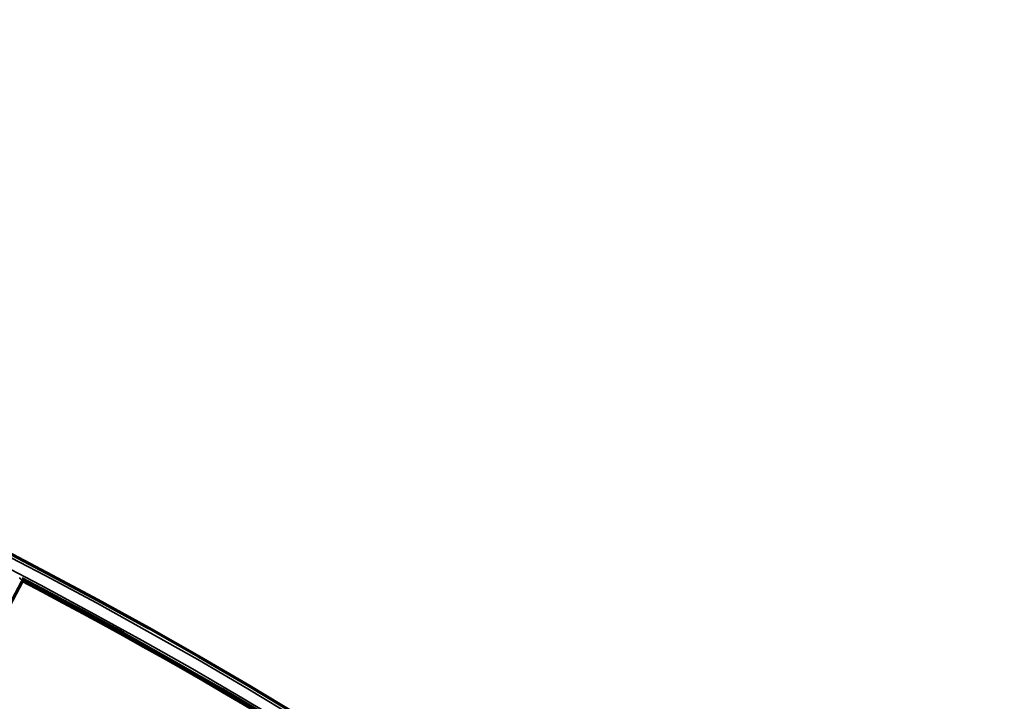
# Model space of a CAD drawing. Header units: millimetres. Extents: x -1503 to 2224, y -4278 to 2541.
# Tile 47 of 50: x 657 to 814, y -2622 to -2514. Entities that reach past the tile are written whole.
import ezdxf

# ---------------------------------------------------------------- set-up
doc = ezdxf.new("R2010")
doc.units = ezdxf.units.MM
doc.header["$LTSCALE"] = 0.75
doc.layers.add('Visible', color=7, linetype='Continuous', lineweight=70)
doc.layers.add('Visible Narrow', color=7, linetype='Continuous', lineweight=35)

msp = doc.modelspace()

# ---------------------------------------------------------------- linework, layer by layer
at = {"layer": 'Visible', "extrusion": (0, -5.969e-13, -1)}
msp.add_line((657.74, -2603.46, 28.1), (647.81, -2622.19, 28.1), dxfattribs=at)
for radius in [763.5, 736.5]:
    msp.add_circle((-305.85, -3277.76, -27.4), radius, dxfattribs=at)
msp.add_arc((-305.85, -3277.76, -27.6), 761, 117.53924, 152.46076, dxfattribs=at)
at = {"layer": 'Visible', "extrusion": (0.883649, -0.46815, 7.97221e-07)}
msp.add_arc((-1992.62, 27.8, 1800.02), 0.3, 0.0006, 90.0006, dxfattribs=at)
at = {"layer": 'Visible'}
msp.add_arc((305.85, -3277.76, 27.8), 760.9, 27.55838, 62.44162, dxfattribs=at)
msp.add_open_spline([(657.76, -2603.02, 27.5), (657.81, -2603.08, 27.5), (657.85, -2603.14, 27.5), (657.88, -2603.2, 27.5)], degree=3, dxfattribs=at)
at = {"layer": 'Visible Narrow', "extrusion": (0, -5.969e-13, -1)}
for radius in [763, 761.3, 738.7, 737]:
    msp.add_circle((-305.85, -3277.76, -27.9), radius, dxfattribs=at)
at = {"layer": 'Visible Narrow', "extrusion": (-0.881107, 0.472918, 2.03e-14)}
msp.add_arc((1982.59, 27.5, -1810.17), 0.2, 90, 125.6619, dxfattribs=at)
at = {"layer": 'Visible Narrow'}
for radius, start, end in [(760.6, 27.55824, 62.44176), (739.4, 27.54803, 62.45197)]:
    msp.add_arc((305.85, -3277.76, 28.1), radius, start, end, dxfattribs=at)
at = {"layer": 'Visible Narrow', "extrusion": (-0.32407, 0.946033, 1.7494e-12)}
msp.add_arc((221.43, 27.5, -2676.05), 0.2, 90, 101.0498, dxfattribs=at)
at = {"layer": 'Visible Narrow', "extrusion": (-0.303111, 0.952955, -5.5416e-12)}
msp.add_arc((162.32, 27.5, -2680.3), 0.2, 90.0004, 95.5467, dxfattribs=at)
at = {"layer": 'Visible Narrow', "extrusion": (8.25943e-08, 2.63251e-08, 1)}
msp.add_arc((626.87, -2613.41, 27.7), 32.46, 17.9193, 17.9526, dxfattribs=at)
at = {"layer": 'Visible Narrow'}
msp.add_ellipse((657.23, -2603.55, 27.7), major_axis=(-0.248, 0.606), ratio=0.818563, start_param=4.613618, end_param=4.640519, dxfattribs=at)
msp.add_open_spline([(657.75, -2603.39, 27.7), (657.71, -2603.29, 27.7), (657.66, -2603.2, 27.7), (657.52, -2603.05, 27.7), (657.45, -2602.98, 27.7), (657.35, -2602.93, 27.7)], degree=3, knots=[0, 0, 0, 0, 0.5, 0.5, 1, 1, 1, 1], dxfattribs=at)

doc.saveas('drawing.dxf')
